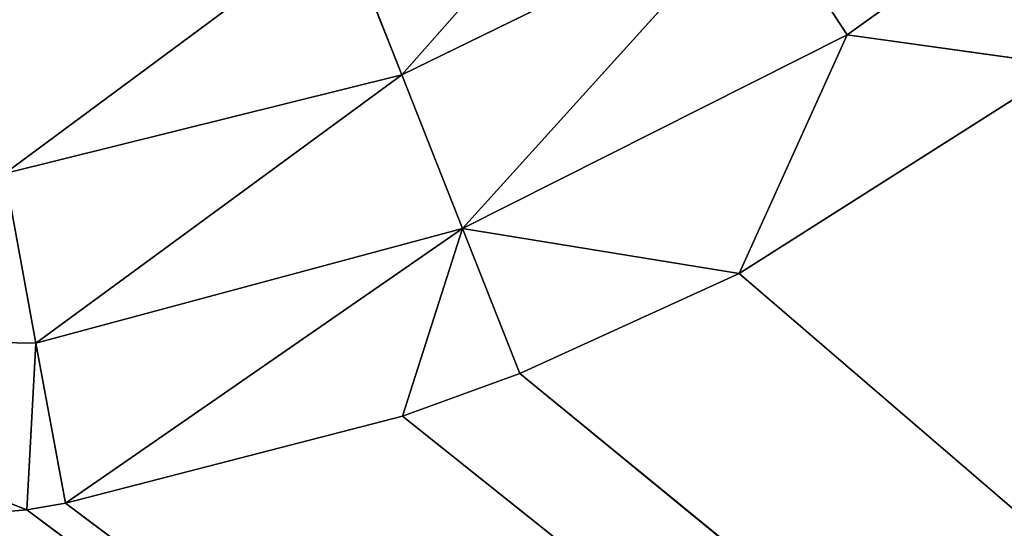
# Model space of a CAD drawing. Extents: x 0 to 500, y 0 to 420.
# Tile 161 of 256: x 465.8 to 469.55, y 26.88 to 28.83. Entities that reach past the tile are written whole.
import ezdxf

# ---------------------------------------------------------------- set-up
doc = ezdxf.new("R2010")
doc.units = 0
doc.header["$LTSCALE"] = 25.4
doc.layers.get('0').update_dxf_attribs({"linetype": 'CONTINUOUS'})

# ---------------------------------------------------------------- blocks, each defined once
blk = doc.blocks.new('5902539864175_-_S_STL')
at = {"color": 0}
for p, q in [((464.1223, 102.9345, 392.3786), (465.8239, 103, 393.0449)), ((464.1223, 102.9345, 392.3786), (465.8239, 103, 393.0449)), ((465.8239, 103, 393.0449), (464.1223, 103, 393.1853)), ((465.8239, 103, 393.0449), (464.1223, 103, 393.1853)), ((465.8586, 102.9614, 392.409), (465.8239, 103, 393.0449)), ((465.971, 103, 393.0189), (465.8239, 103, 393.0449)), ((465.8586, 102.9614, 392.409), (465.8239, 103, 393.0449)), ((465.8239, 103, 393.0449), (494.1707, 103, 414.1707)), ((465.971, 103, 393.0189), (465.8239, 103, 393.0449)), ((465.8239, 103, 393.0449), (494.1707, 103, 414.1707)), ((465.8586, 102.9614, 392.409), (465.971, 103, 393.0189)), ((465.8586, 102.9614, 392.409), (465.971, 103, 393.0189)), ((467.4863, 102.9645, 391.9714), (465.971, 103, 393.0189)), ((467.2576, 103, 392.6875), (465.971, 103, 393.0189)), ((467.4863, 102.9645, 391.9714), (465.971, 103, 393.0189)), ((467.2576, 103, 392.6875), (465.971, 103, 393.0189)), ((465.971, 103, 393.0189), (494.1707, 103, 414.1707)), ((465.971, 103, 393.0189), (494.1707, 103, 414.1707)), ((467.7045, 103, 392.5247), (467.2576, 103, 392.6875)), ((467.4863, 102.9645, 391.9714), (467.2576, 103, 392.6875)), ((467.4863, 102.9645, 391.9714), (467.2576, 103, 392.6875)), ((467.7045, 103, 392.5247), (467.2576, 103, 392.6875)), ((467.2576, 103, 392.6875), (494.1707, 103, 414.1707)), ((467.2576, 103, 392.6875), (494.1707, 103, 414.1707)), ((467.7045, 103, 392.5247), (467.4863, 102.9645, 391.9714)), ((467.7045, 103, 392.5247), (467.4863, 102.9645, 391.9714)), ((468.5418, 103, 392.1432), (467.4863, 102.9645, 391.9714)), ((468.5418, 103, 392.1432), (467.4863, 102.9645, 391.9714)), ((468.5418, 103, 392.1432), (467.7045, 103, 392.5247)), ((468.5418, 103, 392.1432), (467.7045, 103, 392.5247)), ((467.7045, 103, 392.5247), (494.1707, 103, 414.1707)), ((467.7045, 103, 392.5247), (494.1707, 103, 414.1707)), ((468.5418, 103, 392.1432), (468.9539, 102.9664, 391.2322)), ((468.5418, 103, 392.1432), (468.9539, 102.9664, 391.2322)), ((469.7915, 103, 391.349), (468.5418, 103, 392.1432)), ((469.7915, 103, 391.349), (468.5418, 103, 392.1432)), ((468.5418, 103, 392.1432), (494.1707, 103, 414.1707)), ((468.5418, 103, 392.1432), (494.1707, 103, 414.1707)), ((469.7915, 103, 391.349), (468.9539, 102.9664, 391.2322)), ((469.7915, 103, 391.349), (468.9539, 102.9664, 391.2322)), ((465.8586, 102.9614, 392.409), (464.1223, 102.9345, 392.3786)), ((465.8586, 102.9614, 392.409), (464.1223, 102.9345, 392.3786)), ((465.8586, 102.9614, 392.409), (465.7393, 102.8339, 391.7617)), ((465.8586, 102.9614, 392.409), (465.7393, 102.8339, 391.7617)), ((467.4863, 102.9645, 391.9714), (465.8586, 102.9614, 392.409)), ((467.4863, 102.9645, 391.9714), (465.8586, 102.9614, 392.409)), ((465.8586, 102.9614, 392.409), (467.2548, 102.8474, 391.3845)), ((465.8586, 102.9614, 392.409), (467.2548, 102.8474, 391.3845)), ((467.4863, 102.9645, 391.9714), (467.2548, 102.8474, 391.3845)), ((467.4863, 102.9645, 391.9714), (467.2548, 102.8474, 391.3845)), ((468.9539, 102.9664, 391.2322), (467.4863, 102.9645, 391.9714)), ((468.9539, 102.9664, 391.2322), (467.4863, 102.9645, 391.9714)), ((467.4863, 102.9645, 391.9714), (468.6185, 102.8556, 390.7179)), ((467.4863, 102.9645, 391.9714), (468.6185, 102.8556, 390.7179)), ((468.9539, 102.9664, 391.2322), (468.6185, 102.8556, 390.7179)), ((468.9539, 102.9664, 391.2322), (468.6185, 102.8556, 390.7179)), ((468.9539, 102.9664, 391.2322), (469.6134, 102.9668, 390.757)), ((468.9539, 102.9664, 391.2322), (469.6134, 102.9668, 390.757)), ((465.7393, 102.8339, 391.7617), (467.2548, 102.8474, 391.3845)), ((465.7393, 102.8339, 391.7617), (467.2548, 102.8474, 391.3845)), ((465.7393, 102.8339, 391.7617), (467.0269, 102.6464, 390.8066)), ((465.7393, 102.8339, 391.7617), (467.0269, 102.6464, 390.8066)), ((467.2548, 102.8474, 391.3845), (467.0269, 102.6464, 390.8066)), ((467.2548, 102.8474, 391.3845), (467.0269, 102.6464, 390.8066)), ((467.2548, 102.8474, 391.3845), (468.6185, 102.8556, 390.7179)), ((467.2548, 102.8474, 391.3845), (468.6185, 102.8556, 390.7179)), ((467.2548, 102.8474, 391.3845), (468.288, 102.6656, 390.2112)), ((467.2548, 102.8474, 391.3845), (468.288, 102.6656, 390.2112))]:
    blk.add_line(p, q, dxfattribs=at)
mesh = blk.add_polyface(dxfattribs=at)
corners = [(465.8239, 103, 393.0449), (465.8586, 102.9614, 392.409), (464.1223, 102.9345, 392.3786)]
mesh.append_faces([[corners[k] for k in face] for face in [(0, 1, 2)]], dxfattribs={"color": 0})
mesh = blk.add_polyface(dxfattribs=at)
corners = [(464.1223, 103, 393.1853), (465.8239, 103, 393.0449), (464.1223, 102.9345, 392.3786)]
mesh.append_faces([[corners[k] for k in face] for face in [(0, 1, 2)]], dxfattribs={"color": 0})
mesh = blk.add_polyface(dxfattribs=at)
corners = [(494.1707, 103, 414.1707), (465.8239, 103, 393.0449), (464.1223, 103, 393.1853)]
mesh.append_faces([[corners[k] for k in face] for face in [(0, 1, 2)]], dxfattribs={"color": 0})
mesh = blk.add_polyface(dxfattribs=at)
corners = [(465.8239, 103, 393.0449), (465.971, 103, 393.0189), (465.8586, 102.9614, 392.409)]
mesh.append_faces([[corners[k] for k in face] for face in [(0, 1, 2)]], dxfattribs={"color": 0})
mesh = blk.add_polyface(dxfattribs=at)
corners = [(494.1707, 103, 414.1707), (465.971, 103, 393.0189), (465.8239, 103, 393.0449)]
mesh.append_faces([[corners[k] for k in face] for face in [(0, 1, 2)]], dxfattribs={"color": 0})
mesh = blk.add_polyface(dxfattribs=at)
corners = [(465.971, 103, 393.0189), (467.4863, 102.9645, 391.9714), (465.8586, 102.9614, 392.409)]
mesh.append_faces([[corners[k] for k in face] for face in [(0, 1, 2)]], dxfattribs={"color": 0})
mesh = blk.add_polyface(dxfattribs=at)
corners = [(465.971, 103, 393.0189), (467.2576, 103, 392.6875), (467.4863, 102.9645, 391.9714)]
mesh.append_faces([[corners[k] for k in face] for face in [(0, 1, 2)]], dxfattribs={"color": 0})
mesh = blk.add_polyface(dxfattribs=at)
corners = [(494.1707, 103, 414.1707), (467.2576, 103, 392.6875), (465.971, 103, 393.0189)]
mesh.append_faces([[corners[k] for k in face] for face in [(0, 1, 2)]], dxfattribs={"color": 0})
mesh = blk.add_polyface(dxfattribs=at)
corners = [(467.2576, 103, 392.6875), (467.7045, 103, 392.5247), (467.4863, 102.9645, 391.9714)]
mesh.append_faces([[corners[k] for k in face] for face in [(0, 1, 2)]], dxfattribs={"color": 0})
mesh = blk.add_polyface(dxfattribs=at)
corners = [(494.1707, 103, 414.1707), (467.7045, 103, 392.5247), (467.2576, 103, 392.6875)]
mesh.append_faces([[corners[k] for k in face] for face in [(0, 1, 2)]], dxfattribs={"color": 0})
mesh = blk.add_polyface(dxfattribs=at)
corners = [(467.7045, 103, 392.5247), (468.5418, 103, 392.1432), (467.4863, 102.9645, 391.9714)]
mesh.append_faces([[corners[k] for k in face] for face in [(0, 1, 2)]], dxfattribs={"color": 0})
mesh = blk.add_polyface(dxfattribs=at)
corners = [(468.5418, 103, 392.1432), (468.9539, 102.9664, 391.2322), (467.4863, 102.9645, 391.9714)]
mesh.append_faces([[corners[k] for k in face] for face in [(0, 1, 2)]], dxfattribs={"color": 0})
mesh = blk.add_polyface(dxfattribs=at)
corners = [(494.1707, 103, 414.1707), (468.5418, 103, 392.1432), (467.7045, 103, 392.5247)]
mesh.append_faces([[corners[k] for k in face] for face in [(0, 1, 2)]], dxfattribs={"color": 0})
mesh = blk.add_polyface(dxfattribs=at)
corners = [(468.5418, 103, 392.1432), (469.7915, 103, 391.349), (468.9539, 102.9664, 391.2322)]
mesh.append_faces([[corners[k] for k in face] for face in [(0, 1, 2)]], dxfattribs={"color": 0})
mesh = blk.add_polyface(dxfattribs=at)
corners = [(494.1707, 103, 414.1707), (469.7915, 103, 391.349), (468.5418, 103, 392.1432)]
mesh.append_faces([[corners[k] for k in face] for face in [(0, 1, 2)]], dxfattribs={"color": 0})
mesh = blk.add_polyface(dxfattribs=at)
corners = [(469.7915, 103, 391.349), (469.6134, 102.9668, 390.757), (468.9539, 102.9664, 391.2322)]
mesh.append_faces([[corners[k] for k in face] for face in [(0, 1, 2)]], dxfattribs={"color": 0})
mesh = blk.add_polyface(dxfattribs=at)
corners = [(465.8586, 102.9614, 392.409), (465.7393, 102.8339, 391.7617), (464.1223, 102.9345, 392.3786)]
mesh.append_faces([[corners[k] for k in face] for face in [(0, 1, 2)]], dxfattribs={"color": 0})
mesh = blk.add_polyface(dxfattribs=at)
corners = [(465.8586, 102.9614, 392.409), (467.2548, 102.8474, 391.3845), (465.7393, 102.8339, 391.7617)]
mesh.append_faces([[corners[k] for k in face] for face in [(0, 1, 2)]], dxfattribs={"color": 0})
mesh = blk.add_polyface(dxfattribs=at)
corners = [(465.8586, 102.9614, 392.409), (467.4863, 102.9645, 391.9714), (467.2548, 102.8474, 391.3845)]
mesh.append_faces([[corners[k] for k in face] for face in [(0, 1, 2)]], dxfattribs={"color": 0})
mesh = blk.add_polyface(dxfattribs=at)
corners = [(467.4863, 102.9645, 391.9714), (468.6185, 102.8556, 390.7179), (467.2548, 102.8474, 391.3845)]
mesh.append_faces([[corners[k] for k in face] for face in [(0, 1, 2)]], dxfattribs={"color": 0})
mesh = blk.add_polyface(dxfattribs=at)
corners = [(467.4863, 102.9645, 391.9714), (468.9539, 102.9664, 391.2322), (468.6185, 102.8556, 390.7179)]
mesh.append_faces([[corners[k] for k in face] for face in [(0, 1, 2)]], dxfattribs={"color": 0})
mesh = blk.add_polyface(dxfattribs=at)
corners = [(468.9539, 102.9664, 391.2322), (469.6134, 102.9668, 390.757), (468.6185, 102.8556, 390.7179)]
mesh.append_faces([[corners[k] for k in face] for face in [(0, 1, 2)]], dxfattribs={"color": 0})
mesh = blk.add_polyface(dxfattribs=at)
corners = [(465.7393, 102.8339, 391.7617), (467.0269, 102.6464, 390.8066), (465.6219, 102.6146, 391.1254)]
mesh.append_faces([[corners[k] for k in face] for face in [(0, 1, 2)]], dxfattribs={"color": 0})
mesh = blk.add_polyface(dxfattribs=at)
corners = [(465.7393, 102.8339, 391.7617), (467.2548, 102.8474, 391.3845), (467.0269, 102.6464, 390.8066)]
mesh.append_faces([[corners[k] for k in face] for face in [(0, 1, 2)]], dxfattribs={"color": 0})
mesh = blk.add_polyface(dxfattribs=at)
corners = [(467.2548, 102.8474, 391.3845), (468.288, 102.6656, 390.2112), (467.0269, 102.6464, 390.8066)]
mesh.append_faces([[corners[k] for k in face] for face in [(0, 1, 2)]], dxfattribs={"color": 0})
mesh = blk.add_polyface(dxfattribs=at)
corners = [(467.2548, 102.8474, 391.3845), (468.6185, 102.8556, 390.7179), (468.288, 102.6656, 390.2112)]
mesh.append_faces([[corners[k] for k in face] for face in [(0, 1, 2)]], dxfattribs={"color": 0})

msp = doc.modelspace()

# ---------------------------------------------------------------- block references
at = {"color": 254, "extrusion": (0, -1, -5.55112e-17)}
msp.add_blockref('5902539864175_-_S_STL', (0, 0, -420), dxfattribs=at)

doc.saveas('drawing.dxf')
